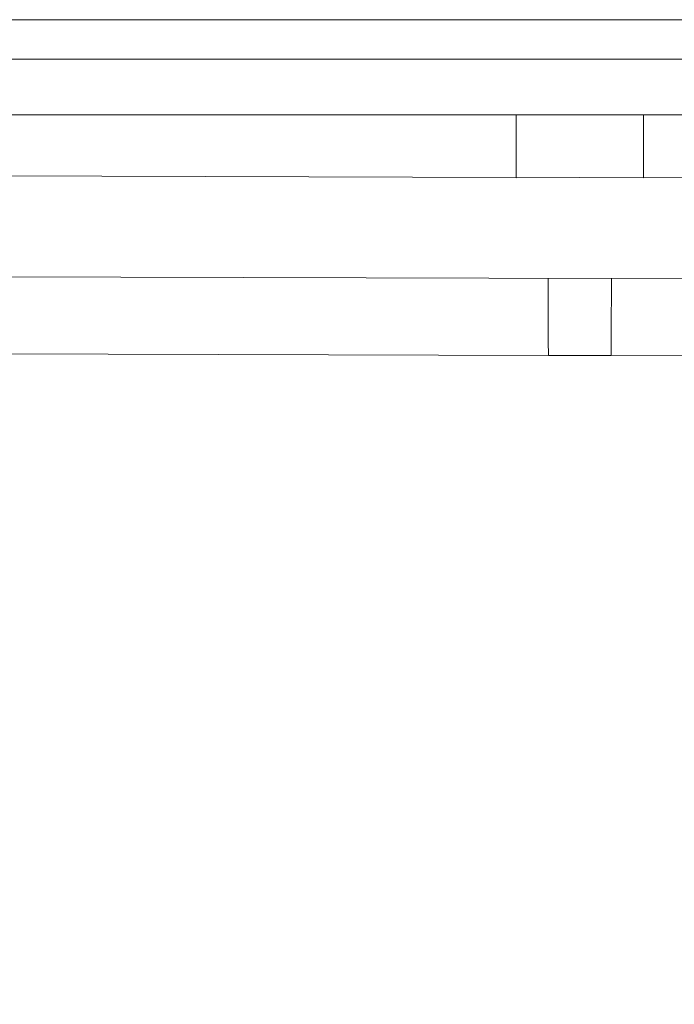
# Model space of a CAD drawing. Header units: millimetres. Extents: x -30280 to 309309, y -17460 to 4378.
# Tile 232 of 256: x 120062 to 120198, y -11168 to -10964. Entities that reach past the tile are written whole.
import ezdxf

# ---------------------------------------------------------------- set-up
doc = ezdxf.new("R2010")
doc.units = ezdxf.units.MM
doc.header["$MEASUREMENT"] = 0
doc.linetypes.add('Wipeout_Contour', pattern=[1000, 0, -1000])
doc.layers.add('P1_PLANTA PRIMERA_3_Nuevo_08_E_Envans secs', color=7, linetype='Continuous')
doc.layers.add('P1_PLANTA PRIMERA_3_Nuevo_09_EI_Mobiliari general', color=7, linetype='Continuous')
doc.layers.add('P1_PLANTA PRIMERA_3_Nuevo_09_EI_Mobiliari general_Pluma_Nº__1', color=7, linetype='Continuous', lineweight=5)

msp = doc.modelspace()

# ---------------------------------------------------------------- wipeouts: each hides what was drawn before it
at = {"color": 254, "linetype": 'Wipeout_Contour', "lineweight": 0, "ltscale": 744380.35708}
msp.add_wipeout([(125602.39, -8989.05), (119928.08, -8989.05), (119928.08, -9336.05), (125456.84, -9336.05), (125456.84, -11434.05), (125602.39, -11434.05)], dxfattribs=at).dxf.layer = 'P1_PLANTA PRIMERA_3_Nuevo_08_E_Envans secs'

# ---------------------------------------------------------------- next in the draw order: wipeouts: each hides what was drawn before it
at = {"color": 254, "linetype": 'Wipeout_Contour', "lineweight": 0, "ltscale": 13224043.01546531}
msp.add_wipeout([(124316.84, -9376.05), (119928.08, -9376.05), (119928.08, -11281.74), (119970.61, -11044.19), (119971.25, -11041.85), (119975.18, -11019.56), (119953.58, -11019.56), (119953.58, -10963.99), (119967.22, -10537.88), (120389.95, -10537.88), (120403.51, -10963.99), (120403.58, -11019.56), (120381.99, -11019.56), (120385.92, -11041.85), (120386.55, -11044.19), (120428.58, -11278.93), (120470.61, -11044.19), (120471.25, -11041.85), (120475.18, -11019.56), (120453.58, -11019.56), (120453.58, -10963.99), (120467.22, -10537.88), (120889.95, -10537.88), (120903.51, -10963.99), (120903.58, -11019.56), (120881.99, -11019.56), (120885.92, -11041.85), (120886.55, -11044.19), (120928.58, -11278.93), (120970.61, -11044.19), (120971.25, -11041.85), (120975.18, -11019.56), (120953.58, -11019.56), (120953.58, -10963.99), (120967.22, -10537.88), (121389.95, -10537.88), (121403.51, -10963.99), (121403.58, -11019.56), (121381.99, -11019.56), (121385.92, -11041.85), (121386.55, -11044.19), (121428.58, -11278.93), (121470.61, -11044.19), (121471.25, -11041.85), (121475.18, -11019.56), (121453.58, -11019.56), (121453.58, -10963.99), (121467.22, -10537.88), (121889.95, -10537.88), (121903.51, -10963.99), (121903.58, -11019.56), (121881.99, -11019.56), (121885.92, -11041.85), (121886.55, -11044.19), (121928.58, -11278.93), (121970.61, -11044.19), (121971.25, -11041.85), (121975.18, -11019.56), (121953.58, -11019.56), (121953.58, -10963.99), (121967.22, -10537.88), (122389.95, -10537.88), (122403.51, -10963.99), (122403.58, -11019.56), (122381.99, -11019.56), (122385.92, -11041.85), (122386.55, -11044.19), (122428.58, -11278.93), (122470.61, -11044.19), (122471.25, -11041.85), (122475.18, -11019.56), (122453.58, -11019.56), (122453.58, -10963.99), (122467.22, -10537.88), (122889.95, -10537.88), (122903.51, -10963.99), (122903.58, -11019.56), (122881.99, -11019.56), (122885.92, -11041.85), (122886.55, -11044.19), (122928.58, -11278.93), (122970.61, -11044.19), (122971.25, -11041.85), (122975.18, -11019.56), (122953.58, -11019.56), (122953.58, -10963.99), (122967.22, -10537.88), (123389.95, -10537.88), (123403.51, -10963.99), (123403.58, -11019.56), (123381.99, -11019.56), (123385.92, -11041.85), (123386.55, -11044.19), (123428.58, -11278.93), (123470.61, -11044.19), (123471.25, -11041.85), (123475.18, -11019.56), (123453.58, -11019.56), (123453.58, -10963.99), (123467.22, -10537.88), (123889.95, -10537.88), (123903.51, -10963.99), (123903.58, -11019.56), (123881.99, -11019.56), (123885.92, -11041.85), (123886.55, -11044.19), (123947.76, -11386.05), (124316.84, -11386.05)], dxfattribs=at).dxf.layer = 'P1_PLANTA PRIMERA_3_Nuevo_08_E_Envans secs'

# ---------------------------------------------------------------- next in the draw order: wipeouts: each hides what was drawn before it
at = {"color": 254, "linetype": 'Wipeout_Contour', "lineweight": 0, "ltscale": 2775833.214399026}
msp.add_wipeout([(119928.08, -11386.05), (120409.4, -11386.05), (120419.96, -11327.08), (120370.14, -11044.51), (120368.82, -11041.56), (120367.16, -11039.23), (120365.04, -11037.15), (120362.59, -11035.46), (120359.88, -11034.22), (120356.99, -11033.47), (120354.01, -11033.22), (120185.09, -11033.66), (120178.58, -11033.68), (120172.07, -11033.69), (120003.16, -11033.19), (120000.18, -11033.47), (119997.29, -11034.22), (119994.58, -11035.46), (119992.12, -11037.15), (119990.01, -11039.23), (119988.35, -11041.56), (119987.14, -11044.1), (119928.08, -11378.82)], dxfattribs=at).dxf.layer = 'P1_PLANTA PRIMERA_3_Nuevo_08_E_Envans secs'
at = {"color": 254, "linetype": 'Wipeout_Contour', "lineweight": 0, "ltscale": 482711.185019}
msp.add_wipeout([(119953.58, -10966.11), (120403.58, -10966.11), (120403.58, -10964.53), (119953.58, -10964.53)], dxfattribs=at).dxf.layer = 'P1_PLANTA PRIMERA_3_Nuevo_09_EI_Mobiliari general'
at = {"color": 254, "linetype": 'Wipeout_Contour', "lineweight": 0, "ltscale": 482715.789809}
msp.add_wipeout([(119953.58, -10972.21), (119953.58, -10983.75), (120403.58, -10983.75), (120403.58, -10972.21)], dxfattribs=at).dxf.layer = 'P1_PLANTA PRIMERA_3_Nuevo_09_EI_Mobiliari general'
at = {"color": 254, "linetype": 'Wipeout_Contour', "lineweight": 0, "ltscale": 3379079.049494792}
msp.add_wipeout([(119993.05, -11010.36), (119991.47, -11019.3), (119997.48, -11017.69), (120003.14, -11017.22), (120178.58, -11017.68), (120354.03, -11017.19), (120359.69, -11017.69), (120365.24, -11019.15), (120364.12, -11010.36), (120363.35, -11007.49), (120362.09, -11004.8), (120360.39, -11002.37), (120358.28, -11000.28), (120355.85, -10998.58), (120353.16, -10997.33), (120350.29, -10996.56), (120347.33, -10996.31), (120191.77, -10996.73), (120178.58, -10996.76), (120165.39, -10996.8), (120009.84, -10996.29), (120006.88, -10996.56), (120004.01, -10997.33), (120001.32, -10998.58), (119998.88, -11000.28), (119996.78, -11002.37), (119995.07, -11004.8), (119993.82, -11007.49)], dxfattribs=at).dxf.layer = 'P1_PLANTA PRIMERA_3_Nuevo_09_EI_Mobiliari general'
at = {"color": 254, "linetype": 'Wipeout_Contour', "lineweight": 0, "ltscale": 482747.844023}
msp.add_wipeout([(120178.58, -11029.68), (120178.58, -11030.82), (120185.11, -11030.84), (120185.11, -11029.69)], dxfattribs=at).dxf.layer = 'P1_PLANTA PRIMERA_3_Nuevo_09_EI_Mobiliari general'

# ---------------------------------------------------------------- next in the draw order: linework, layer by layer
at = {"layer": 'P1_PLANTA PRIMERA_3_Nuevo_09_EI_Mobiliari general_Pluma_Nº__1', "color": 7, "linetype": 'Continuous', "lineweight": 5}
msp.add_line((119953.58, -10963.99), (120403.58, -10963.99), dxfattribs=at)

# ---------------------------------------------------------------- next in the draw order: wipeouts: each hides what was drawn before it
at = {"color": 254, "linetype": 'Wipeout_Contour', "lineweight": 0, "ltscale": 482711.943484}
msp.add_wipeout([(119953.58, -10968.7), (120403.58, -10968.7), (120403.58, -10966.11), (119953.58, -10966.11)], dxfattribs=at).dxf.layer = 'P1_PLANTA PRIMERA_3_Nuevo_09_EI_Mobiliari general'
at = {"color": 254, "linetype": 'Wipeout_Contour', "lineweight": 0, "ltscale": 483054.129085}
msp.add_wipeout([(120347.36, -10983.75), (120178.58, -10983.75), (120178.58, -10984.76), (120347.36, -10984.29)], dxfattribs=at).dxf.layer = 'P1_PLANTA PRIMERA_3_Nuevo_09_EI_Mobiliari general'
at = {"color": 254, "linetype": 'Wipeout_Contour', "lineweight": 0, "ltscale": 361698.772857}
msp.add_wipeout([(120003.14, -11017.68), (120178.58, -11018.16), (120003.14, -11017.32)], dxfattribs=at).dxf.layer = 'P1_PLANTA PRIMERA_3_Nuevo_09_EI_Mobiliari general'
at = {"color": 254, "linetype": 'Wipeout_Contour', "lineweight": 0, "ltscale": 482381.985771}
msp.add_wipeout([(120003.13, -11020.05), (120003.13, -11021.19), (120178.58, -11021.68), (120178.58, -11020.53)], dxfattribs=at).dxf.layer = 'P1_PLANTA PRIMERA_3_Nuevo_09_EI_Mobiliari general'
at = {"color": 254, "linetype": 'Wipeout_Contour', "lineweight": 0, "ltscale": 362058.507061}
msp.add_wipeout([(120178.58, -11031.81), (120185.1, -11031.82), (120178.58, -11030.82)], dxfattribs=at).dxf.layer = 'P1_PLANTA PRIMERA_3_Nuevo_09_EI_Mobiliari general'

# ---------------------------------------------------------------- next in the draw order: linework, layer by layer
at = {"layer": 'P1_PLANTA PRIMERA_3_Nuevo_09_EI_Mobiliari general_Pluma_Nº__1', "color": 7, "linetype": 'Continuous', "lineweight": 5}
for p, q in [((120172.03, -11017.7), (120172.03, -11017.78)), ((120172.03, -11017.78), (120172.03, -11018.14)), ((120172.03, -11018.14), (120172.03, -11018.73)), ((120172.03, -11018.73), (120172.03, -11019.53))]:
    msp.add_line(p, q, dxfattribs=at)

# ---------------------------------------------------------------- next in the draw order: wipeouts: each hides what was drawn before it
at = {"color": 254, "linetype": 'Wipeout_Contour', "lineweight": 0, "ltscale": 482713.05263}
msp.add_wipeout([(119953.58, -10972.21), (120403.58, -10972.21), (120403.58, -10968.7), (119953.58, -10968.7)], dxfattribs=at).dxf.layer = 'P1_PLANTA PRIMERA_3_Nuevo_09_EI_Mobiliari general'
at = {"color": 254, "linetype": 'Wipeout_Contour', "lineweight": 0, "ltscale": 483054.548072}
msp.add_wipeout([(120178.58, -10984.76), (120178.58, -10986.03), (120347.36, -10985.56), (120347.36, -10984.29)], dxfattribs=at).dxf.layer = 'P1_PLANTA PRIMERA_3_Nuevo_09_EI_Mobiliari general'
at = {"color": 254, "linetype": 'Wipeout_Contour', "lineweight": 0, "ltscale": 362396.615228}
msp.add_wipeout([(120354.03, -11017.32), (120178.58, -11017.8), (120354.03, -11017.68)], dxfattribs=at).dxf.layer = 'P1_PLANTA PRIMERA_3_Nuevo_09_EI_Mobiliari general'
at = {"color": 254, "linetype": 'Wipeout_Contour', "lineweight": 0, "ltscale": 482382.419656}
msp.add_wipeout([(120003.13, -11021.19), (120003.13, -11022.46), (120178.58, -11022.94), (120178.58, -11021.68)], dxfattribs=at).dxf.layer = 'P1_PLANTA PRIMERA_3_Nuevo_09_EI_Mobiliari general'
at = {"color": 254, "linetype": 'Wipeout_Contour', "lineweight": 0, "ltscale": 362058.918268}
msp.add_wipeout([(120178.58, -11033.19), (120185.1, -11033.21), (120178.58, -11032.61)], dxfattribs=at).dxf.layer = 'P1_PLANTA PRIMERA_3_Nuevo_09_EI_Mobiliari general'

# ---------------------------------------------------------------- next in the draw order: linework, layer by layer
at = {"layer": 'P1_PLANTA PRIMERA_3_Nuevo_09_EI_Mobiliari general_Pluma_Nº__1', "color": 7, "linetype": 'Continuous', "lineweight": 5}
for p, q in [((119953.58, -10972.21), (120403.58, -10972.21)), ((120172.03, -11019.53), (120172.03, -11020.52)), ((120185.1, -11032.59), (120185.1, -11033.18)), ((120185.1, -11033.18), (120185.1, -11033.54)), ((120354.07, -11033.19), (120185.1, -11033.66)), ((120185.1, -11033.54), (120185.1, -11033.66))]:
    msp.add_line(p, q, dxfattribs=at)

# ---------------------------------------------------------------- next in the draw order: wipeouts: each hides what was drawn before it
at = {"color": 254, "linetype": 'Wipeout_Contour', "lineweight": 0, "ltscale": 483054.906321}
msp.add_wipeout([(120178.58, -10987.37), (120347.3, -10986.9), (120347.3, -10985.58), (120178.58, -10986.03)], dxfattribs=at).dxf.layer = 'P1_PLANTA PRIMERA_3_Nuevo_09_EI_Mobiliari general'
at = {"color": 254, "linetype": 'Wipeout_Contour', "lineweight": 0, "ltscale": 362396.906087}
msp.add_wipeout([(120354.03, -11018.27), (120178.58, -11018.75), (120354.03, -11019.07)], dxfattribs=at).dxf.layer = 'P1_PLANTA PRIMERA_3_Nuevo_09_EI_Mobiliari general'
at = {"color": 254, "linetype": 'Wipeout_Contour', "lineweight": 0, "ltscale": 482382.890235}
msp.add_wipeout([(120003.13, -11022.46), (120003.13, -11023.81), (120178.58, -11024.29), (120178.58, -11022.94)], dxfattribs=at).dxf.layer = 'P1_PLANTA PRIMERA_3_Nuevo_09_EI_Mobiliari general'

# ---------------------------------------------------------------- next in the draw order: linework, layer by layer
at = {"layer": 'P1_PLANTA PRIMERA_3_Nuevo_09_EI_Mobiliari general_Pluma_Nº__1', "color": 7, "linetype": 'Continuous', "lineweight": 5}
for p, q in [((120191.81, -10983.75), (120191.81, -10984.73)), ((120003.14, -11017.19), (120185.14, -11017.7)), ((120354.03, -11017.19), (120172.03, -11017.7)), ((120185.14, -11017.7), (120185.14, -11017.78)), ((120185.14, -11017.78), (120185.14, -11018.14)), ((120185.14, -11018.14), (120185.14, -11018.73)), ((120172.03, -11020.52), (120172.03, -11021.66))]:
    msp.add_line(p, q, dxfattribs=at)

# ---------------------------------------------------------------- next in the draw order: wipeouts: each hides what was drawn before it
at = {"color": 254, "linetype": 'Wipeout_Contour', "lineweight": 0, "ltscale": 361869.888396}
msp.add_wipeout([(120009.81, -10983.75), (120178.58, -10984.76), (120178.58, -10983.75)], dxfattribs=at).dxf.layer = 'P1_PLANTA PRIMERA_3_Nuevo_09_EI_Mobiliari general'
at = {"color": 254, "linetype": 'Wipeout_Contour', "lineweight": 0, "ltscale": 724609.15616}
msp.add_wipeout([(120347.36, -10986.9), (120178.58, -10987.37), (120191.8, -10987.41), (120191.8, -10988.73), (120347.31, -10988.29), (120347.3, -10986.92)], dxfattribs=at).dxf.layer = 'P1_PLANTA PRIMERA_3_Nuevo_09_EI_Mobiliari general'
at = {"color": 254, "linetype": 'Wipeout_Contour', "lineweight": 0, "ltscale": 483080.851746}
msp.add_wipeout([(120354.03, -11020.05), (120178.58, -11020.53), (120178.58, -11021.68), (120354.03, -11021.19)], dxfattribs=at).dxf.layer = 'P1_PLANTA PRIMERA_3_Nuevo_09_EI_Mobiliari general'
at = {"color": 254, "linetype": 'Wipeout_Contour', "lineweight": 0, "ltscale": 723561.999057}
msp.add_wipeout([(120003.13, -11023.83), (120003.18, -11025.19), (120172.05, -11025.66), (120172.04, -11024.31), (120178.58, -11024.29), (120003.13, -11023.81)], dxfattribs=at).dxf.layer = 'P1_PLANTA PRIMERA_3_Nuevo_09_EI_Mobiliari general'

# ---------------------------------------------------------------- next in the draw order: linework, layer by layer
at = {"layer": 'P1_PLANTA PRIMERA_3_Nuevo_09_EI_Mobiliari general_Pluma_Nº__1', "color": 7, "linetype": 'Continuous', "lineweight": 5}
msp.add_line((120185.14, -11018.73), (120185.14, -11019.53), dxfattribs=at)

# ---------------------------------------------------------------- next in the draw order: wipeouts: each hides what was drawn before it
at = {"color": 254, "linetype": 'Wipeout_Contour', "lineweight": 0, "ltscale": 482382.245838}
msp.add_wipeout([(120009.81, -10984.29), (120009.81, -10985.56), (120178.58, -10986.03), (120178.58, -10984.76)], dxfattribs=at).dxf.layer = 'P1_PLANTA PRIMERA_3_Nuevo_09_EI_Mobiliari general'
at = {"color": 254, "linetype": 'Wipeout_Contour', "lineweight": 0, "ltscale": 603876.983856}
msp.add_wipeout([(120347.31, -10988.29), (120165.37, -10988.8), (120165.37, -10990.19), (120347.31, -10989.68), (120347.31, -10988.31)], dxfattribs=at).dxf.layer = 'P1_PLANTA PRIMERA_3_Nuevo_09_EI_Mobiliari general'
at = {"color": 254, "linetype": 'Wipeout_Contour', "lineweight": 0, "ltscale": 483081.296839}
msp.add_wipeout([(120354.03, -11021.19), (120178.58, -11021.68), (120178.58, -11022.94), (120354.04, -11022.46)], dxfattribs=at).dxf.layer = 'P1_PLANTA PRIMERA_3_Nuevo_09_EI_Mobiliari general'
at = {"color": 254, "linetype": 'Wipeout_Contour', "lineweight": 0, "ltscale": 603080.030177}
msp.add_wipeout([(120003.18, -11025.19), (120003.18, -11026.58), (120178.58, -11027.07), (120185.12, -11027.05), (120185.12, -11025.69)], dxfattribs=at).dxf.layer = 'P1_PLANTA PRIMERA_3_Nuevo_09_EI_Mobiliari general'

# ---------------------------------------------------------------- next in the draw order: linework, layer by layer
at = {"layer": 'P1_PLANTA PRIMERA_3_Nuevo_09_EI_Mobiliari general_Pluma_Nº__1', "color": 7, "linetype": 'Continuous', "lineweight": 5}
for p, q in [((119953.58, -10983.75), (120403.58, -10983.75)), ((120185.14, -11019.53), (120185.13, -11020.52))]:
    msp.add_line(p, q, dxfattribs=at)

# ---------------------------------------------------------------- next in the draw order: wipeouts: each hides what was drawn before it
at = {"color": 254, "linetype": 'Wipeout_Contour', "lineweight": 0, "ltscale": 602894.79112}
msp.add_wipeout([(120009.81, -10985.58), (120009.86, -10986.9), (120178.58, -10987.37), (120178.58, -10986.03), (120009.81, -10985.56)], dxfattribs=at).dxf.layer = 'P1_PLANTA PRIMERA_3_Nuevo_09_EI_Mobiliari general'
at = {"color": 254, "linetype": 'Wipeout_Contour', "lineweight": 0, "ltscale": 482694.159057}
msp.add_wipeout([(120178.58, -10990.15), (120165.37, -10990.19), (120165.38, -10991.54), (120178.58, -10991.5)], dxfattribs=at).dxf.layer = 'P1_PLANTA PRIMERA_3_Nuevo_09_EI_Mobiliari general'
at = {"color": 254, "linetype": 'Wipeout_Contour', "lineweight": 0, "ltscale": 483082.730449}
msp.add_wipeout([(120191.79, -10990.12), (120191.79, -10991.46), (120347.31, -10991.03), (120347.31, -10989.7)], dxfattribs=at).dxf.layer = 'P1_PLANTA PRIMERA_3_Nuevo_09_EI_Mobiliari general'
at = {"color": 254, "linetype": 'Wipeout_Contour', "lineweight": 0, "ltscale": 483081.780113}
msp.add_wipeout([(120178.58, -11022.94), (120178.58, -11024.29), (120354.04, -11023.81), (120354.04, -11022.46)], dxfattribs=at).dxf.layer = 'P1_PLANTA PRIMERA_3_Nuevo_09_EI_Mobiliari general'
at = {"color": 254, "linetype": 'Wipeout_Contour', "lineweight": 0, "ltscale": 603054.469097}
msp.add_wipeout([(120003.18, -11026.58), (120003.18, -11027.93), (120172.05, -11028.4), (120172.05, -11027.08), (120178.58, -11027.07)], dxfattribs=at).dxf.layer = 'P1_PLANTA PRIMERA_3_Nuevo_09_EI_Mobiliari general'

# ---------------------------------------------------------------- next in the draw order: linework, layer by layer
at = {"layer": 'P1_PLANTA PRIMERA_3_Nuevo_09_EI_Mobiliari general_Pluma_Nº__1', "color": 7, "linetype": 'Continuous', "lineweight": 5}
for p, q in [((120165.36, -10983.75), (120165.36, -10984.73)), ((120185.13, -11020.52), (120185.13, -11021.66))]:
    msp.add_line(p, q, dxfattribs=at)

# ---------------------------------------------------------------- next in the draw order: wipeouts: each hides what was drawn before it
at = {"color": 254, "linetype": 'Wipeout_Contour', "lineweight": 0, "ltscale": 603089.135837}
msp.add_wipeout([(120009.8, -10986.9), (120009.86, -10988.29), (120178.58, -10988.76), (120191.8, -10988.73), (120191.8, -10987.41)], dxfattribs=at).dxf.layer = 'P1_PLANTA PRIMERA_3_Nuevo_09_EI_Mobiliari general'
at = {"color": 254, "linetype": 'Wipeout_Contour', "lineweight": 0, "ltscale": 482694.641944}
msp.add_wipeout([(120165.38, -10991.54), (120165.38, -10992.8), (120178.58, -10992.76), (120178.58, -10991.5)], dxfattribs=at).dxf.layer = 'P1_PLANTA PRIMERA_3_Nuevo_09_EI_Mobiliari general'
at = {"color": 254, "linetype": 'Wipeout_Contour', "lineweight": 0, "ltscale": 483083.204748}
msp.add_wipeout([(120191.79, -10992.73), (120347.32, -10992.29), (120347.31, -10991.03), (120191.79, -10991.46)], dxfattribs=at).dxf.layer = 'P1_PLANTA PRIMERA_3_Nuevo_09_EI_Mobiliari general'
at = {"color": 254, "linetype": 'Wipeout_Contour', "lineweight": 0, "ltscale": 724610.246643}
msp.add_wipeout([(120354.04, -11023.81), (120172.04, -11024.31), (120172.05, -11025.66), (120178.58, -11025.68), (120353.98, -11025.19), (120353.98, -11023.83)], dxfattribs=at).dxf.layer = 'P1_PLANTA PRIMERA_3_Nuevo_09_EI_Mobiliari general'
at = {"color": 254, "linetype": 'Wipeout_Contour', "lineweight": 0, "ltscale": 482371.971191}
msp.add_wipeout([(120003.18, -11027.93), (120003.17, -11029.19), (120172.06, -11029.66), (120172.05, -11028.43)], dxfattribs=at).dxf.layer = 'P1_PLANTA PRIMERA_3_Nuevo_09_EI_Mobiliari general'

# ---------------------------------------------------------------- next in the draw order: linework, layer by layer
at = {"layer": 'P1_PLANTA PRIMERA_3_Nuevo_09_EI_Mobiliari general_Pluma_Nº__1', "color": 7, "linetype": 'Continuous', "lineweight": 5}
for p, q in [((120165.36, -10984.73), (120165.36, -10985.99)), ((120191.81, -10984.73), (120191.8, -10985.99)), ((120191.8, -10986.06), (120191.8, -10987.34)), ((120191.8, -10987.34), (120191.8, -10987.41)), ((120191.8, -10987.41), (120191.8, -10988.73)), ((120191.8, -10988.73), (120191.8, -10988.8)), ((120172.03, -11021.66), (120172.04, -11022.92)), ((120172.04, -11022.92), (120172.04, -11024.27)), ((120185.13, -11021.66), (120185.13, -11022.92))]:
    msp.add_line(p, q, dxfattribs=at)

# ---------------------------------------------------------------- next in the draw order: wipeouts: each hides what was drawn before it
at = {"color": 254, "linetype": 'Wipeout_Contour', "lineweight": 0, "ltscale": 603037.082389}
msp.add_wipeout([(120009.86, -10988.29), (120009.86, -10989.68), (120165.37, -10990.12), (120165.37, -10988.8), (120178.58, -10988.76)], dxfattribs=at).dxf.layer = 'P1_PLANTA PRIMERA_3_Nuevo_09_EI_Mobiliari general'
at = {"color": 254, "linetype": 'Wipeout_Contour', "lineweight": 0, "ltscale": 483083.64352}
msp.add_wipeout([(120191.79, -10992.73), (120191.78, -10993.87), (120347.32, -10993.43), (120347.32, -10992.31)], dxfattribs=at).dxf.layer = 'P1_PLANTA PRIMERA_3_Nuevo_09_EI_Mobiliari general'
at = {"color": 254, "linetype": 'Wipeout_Contour', "lineweight": 0, "ltscale": 482695.087034}
msp.add_wipeout([(120178.58, -10992.76), (120165.38, -10992.8), (120165.38, -10993.94), (120178.58, -10993.91)], dxfattribs=at).dxf.layer = 'P1_PLANTA PRIMERA_3_Nuevo_09_EI_Mobiliari general'
at = {"color": 254, "linetype": 'Wipeout_Contour', "lineweight": 0, "ltscale": 603779.391371}
msp.add_wipeout([(120353.98, -11025.19), (120178.58, -11025.68), (120185.12, -11025.69), (120185.12, -11027.05), (120353.99, -11026.58)], dxfattribs=at).dxf.layer = 'P1_PLANTA PRIMERA_3_Nuevo_09_EI_Mobiliari general'
at = {"color": 254, "linetype": 'Wipeout_Contour', "lineweight": 0, "ltscale": 482372.411458}
msp.add_wipeout([(120003.17, -11029.19), (120003.17, -11030.34), (120172.06, -11030.8), (120172.06, -11029.69)], dxfattribs=at).dxf.layer = 'P1_PLANTA PRIMERA_3_Nuevo_09_EI_Mobiliari general'

# ---------------------------------------------------------------- next in the draw order: linework, layer by layer
at = {"layer": 'P1_PLANTA PRIMERA_3_Nuevo_09_EI_Mobiliari general_Pluma_Nº__1', "color": 7, "linetype": 'Continuous', "lineweight": 5}
for p, q in [((120165.36, -10986.06), (120165.37, -10987.34)), ((120165.37, -10987.34), (120165.37, -10987.41)), ((120185.13, -11022.92), (120185.12, -11024.27))]:
    msp.add_line(p, q, dxfattribs=at)

# ---------------------------------------------------------------- next in the draw order: wipeouts: each hides what was drawn before it
at = {"color": 254, "linetype": 'Wipeout_Contour', "lineweight": 0, "ltscale": 482358.01747}
msp.add_wipeout([(120009.85, -10991.03), (120165.38, -10991.46), (120165.37, -10990.19), (120009.86, -10989.68)], dxfattribs=at).dxf.layer = 'P1_PLANTA PRIMERA_3_Nuevo_09_EI_Mobiliari general'
at = {"color": 254, "linetype": 'Wipeout_Contour', "lineweight": 0, "ltscale": 482746.771705}
msp.add_wipeout([(120178.58, -10990.15), (120178.58, -10991.5), (120191.79, -10991.54), (120191.79, -10990.19)], dxfattribs=at).dxf.layer = 'P1_PLANTA PRIMERA_3_Nuevo_09_EI_Mobiliari general'
at = {"color": 254, "linetype": 'Wipeout_Contour', "lineweight": 0, "ltscale": 362027.850307}
msp.add_wipeout([(120178.58, -10994.89), (120165.39, -10994.93), (120178.58, -10995.69)], dxfattribs=at).dxf.layer = 'P1_PLANTA PRIMERA_3_Nuevo_09_EI_Mobiliari general'
at = {"color": 254, "linetype": 'Wipeout_Contour', "lineweight": 0, "ltscale": 603927.684098}
msp.add_wipeout([(120353.99, -11026.58), (120172.05, -11027.08), (120172.05, -11028.43), (120353.99, -11027.93), (120353.99, -11026.61)], dxfattribs=at).dxf.layer = 'P1_PLANTA PRIMERA_3_Nuevo_09_EI_Mobiliari general'
at = {"color": 254, "linetype": 'Wipeout_Contour', "lineweight": 0, "ltscale": 361696.043343}
msp.add_wipeout([(120003.17, -11031.32), (120172.06, -11031.79), (120003.17, -11030.34)], dxfattribs=at).dxf.layer = 'P1_PLANTA PRIMERA_3_Nuevo_09_EI_Mobiliari general'

# ---------------------------------------------------------------- next in the draw order: linework, layer by layer
at = {"layer": 'P1_PLANTA PRIMERA_3_Nuevo_09_EI_Mobiliari general_Pluma_Nº__1', "color": 7, "linetype": 'Continuous', "lineweight": 5}
for p, q in [((120165.37, -10987.41), (120165.37, -10988.73)), ((120165.37, -10988.73), (120165.37, -10988.8)), ((120191.8, -10988.8), (120191.79, -10990.12)), ((120191.79, -10990.12), (120191.79, -10990.19)), ((120172.04, -11024.27), (120172.05, -11025.66)), ((120185.12, -11024.27), (120185.12, -11025.66))]:
    msp.add_line(p, q, dxfattribs=at)

# ---------------------------------------------------------------- next in the draw order: wipeouts: each hides what was drawn before it
at = {"color": 254, "linetype": 'Wipeout_Contour', "lineweight": 0, "ltscale": 482358.4827}
msp.add_wipeout([(120009.85, -10992.29), (120165.38, -10992.73), (120165.38, -10991.46), (120009.85, -10991.03)], dxfattribs=at).dxf.layer = 'P1_PLANTA PRIMERA_3_Nuevo_09_EI_Mobiliari general'
at = {"color": 254, "linetype": 'Wipeout_Contour', "lineweight": 0, "ltscale": 482747.239979}
msp.add_wipeout([(120178.58, -10991.5), (120178.58, -10992.76), (120191.79, -10992.8), (120191.79, -10991.54)], dxfattribs=at).dxf.layer = 'P1_PLANTA PRIMERA_3_Nuevo_09_EI_Mobiliari general'
at = {"color": 254, "linetype": 'Wipeout_Contour', "lineweight": 0, "ltscale": 362028.199018}
msp.add_wipeout([(120178.58, -10996.28), (120165.39, -10996.32), (120178.58, -10996.64)], dxfattribs=at).dxf.layer = 'P1_PLANTA PRIMERA_3_Nuevo_09_EI_Mobiliari general'
at = {"color": 254, "linetype": 'Wipeout_Contour', "lineweight": 0, "ltscale": 724445.104206}
msp.add_wipeout([(120178.58, -11028.41), (120172.05, -11028.43), (120172.06, -11029.69), (120353.99, -11029.19), (120353.99, -11027.95), (120185.11, -11028.4)], dxfattribs=at).dxf.layer = 'P1_PLANTA PRIMERA_3_Nuevo_09_EI_Mobiliari general'
at = {"color": 254, "linetype": 'Wipeout_Contour', "lineweight": 0, "ltscale": 361696.444048}
msp.add_wipeout([(120003.16, -11032.71), (120172.07, -11033.18), (120003.16, -11032.12)], dxfattribs=at).dxf.layer = 'P1_PLANTA PRIMERA_3_Nuevo_09_EI_Mobiliari general'

# ---------------------------------------------------------------- next in the draw order: linework, layer by layer
at = {"layer": 'P1_PLANTA PRIMERA_3_Nuevo_09_EI_Mobiliari general_Pluma_Nº__1', "color": 7, "linetype": 'Continuous', "lineweight": 5}
for p, q in [((120165.37, -10988.8), (120165.37, -10990.12)), ((120165.37, -10990.12), (120165.37, -10990.19)), ((120191.79, -10990.19), (120191.79, -10991.46)), ((120191.79, -10991.46), (120191.79, -10991.54)), ((120172.05, -11025.66), (120172.05, -11027.05)), ((120172.05, -11027.05), (120172.05, -11028.4)), ((120185.12, -11025.66), (120185.12, -11027.05))]:
    msp.add_line(p, q, dxfattribs=at)

# ---------------------------------------------------------------- next in the draw order: wipeouts: each hides what was drawn before it
at = {"color": 254, "linetype": 'Wipeout_Contour', "lineweight": 0, "ltscale": 482358.93255}
msp.add_wipeout([(120009.85, -10993.43), (120165.38, -10993.87), (120165.38, -10992.8), (120009.85, -10992.29)], dxfattribs=at).dxf.layer = 'P1_PLANTA PRIMERA_3_Nuevo_09_EI_Mobiliari general'
at = {"color": 254, "linetype": 'Wipeout_Contour', "lineweight": 0, "ltscale": 482747.671589}
msp.add_wipeout([(120178.58, -10993.91), (120191.78, -10993.94), (120191.79, -10992.8), (120178.58, -10992.76)], dxfattribs=at).dxf.layer = 'P1_PLANTA PRIMERA_3_Nuevo_09_EI_Mobiliari general'
at = {"color": 254, "linetype": 'Wipeout_Contour', "lineweight": 0, "ltscale": 483097.107584}
msp.add_wipeout([(120185.11, -11029.66), (120185.11, -11030.8), (120354, -11030.34), (120353.99, -11029.22)], dxfattribs=at).dxf.layer = 'P1_PLANTA PRIMERA_3_Nuevo_09_EI_Mobiliari general'
at = {"color": 254, "linetype": 'Wipeout_Contour', "lineweight": 0, "ltscale": 482721.853866}
msp.add_wipeout([(120178.58, -11029.68), (120172.06, -11029.69), (120172.06, -11030.84), (120178.58, -11030.82)], dxfattribs=at).dxf.layer = 'P1_PLANTA PRIMERA_3_Nuevo_09_EI_Mobiliari general'

# ---------------------------------------------------------------- next in the draw order: linework, layer by layer
at = {"layer": 'P1_PLANTA PRIMERA_3_Nuevo_09_EI_Mobiliari general_Pluma_Nº__1', "color": 7, "linetype": 'Continuous', "lineweight": 5}
for p, q in [((120165.37, -10990.19), (120165.38, -10991.46)), ((120165.38, -10991.46), (120165.38, -10991.54)), ((120191.79, -10991.54), (120191.79, -10992.73)), ((120191.79, -10992.73), (120191.79, -10992.8)), ((120185.12, -11027.05), (120185.11, -11028.4)), ((120172.05, -11028.4), (120172.06, -11029.66)), ((120185.11, -11028.4), (120185.11, -11029.66)), ((120185.11, -11030.8), (120185.1, -11031.79)), ((120185.11, -11029.66), (120185.11, -11030.8)), ((120185.1, -11031.79), (120185.1, -11032.59))]:
    msp.add_line(p, q, dxfattribs=at)

# ---------------------------------------------------------------- next in the draw order: wipeouts: each hides what was drawn before it
at = {"color": 254, "linetype": 'Wipeout_Contour', "lineweight": 0, "ltscale": 361692.577829}
msp.add_wipeout([(120009.84, -10994.42), (120165.39, -10994.85), (120009.85, -10993.43)], dxfattribs=at).dxf.layer = 'P1_PLANTA PRIMERA_3_Nuevo_09_EI_Mobiliari general'
at = {"color": 254, "linetype": 'Wipeout_Contour', "lineweight": 0, "ltscale": 362055.050412}
msp.add_wipeout([(120178.58, -10994.89), (120191.78, -10994.93), (120178.58, -10993.91)], dxfattribs=at).dxf.layer = 'P1_PLANTA PRIMERA_3_Nuevo_09_EI_Mobiliari general'
at = {"color": 254, "linetype": 'Wipeout_Contour', "lineweight": 0, "ltscale": 362044.345166}
msp.add_wipeout([(120178.58, -11030.82), (120172.06, -11030.84), (120178.58, -11031.81)], dxfattribs=at).dxf.layer = 'P1_PLANTA PRIMERA_3_Nuevo_09_EI_Mobiliari general'

# ---------------------------------------------------------------- next in the draw order: linework, layer by layer
at = {"layer": 'P1_PLANTA PRIMERA_3_Nuevo_09_EI_Mobiliari general_Pluma_Nº__1', "color": 7, "linetype": 'Continuous', "lineweight": 5}
for p, q in [((120165.38, -10991.54), (120165.38, -10992.73)), ((120165.38, -10992.73), (120165.38, -10992.8)), ((120191.79, -10992.8), (120191.78, -10993.87)), ((120191.78, -10993.87), (120191.78, -10993.94))]:
    msp.add_line(p, q, dxfattribs=at)

# ---------------------------------------------------------------- next in the draw order: wipeouts: each hides what was drawn before it
at = {"color": 254, "linetype": 'Wipeout_Contour', "lineweight": 0, "ltscale": 361692.806697}
msp.add_wipeout([(120009.84, -10995.22), (120165.39, -10995.65), (120009.84, -10994.42)], dxfattribs=at).dxf.layer = 'P1_PLANTA PRIMERA_3_Nuevo_09_EI_Mobiliari general'
at = {"color": 254, "linetype": 'Wipeout_Contour', "lineweight": 0, "ltscale": 362055.460318}
msp.add_wipeout([(120178.58, -10996.28), (120191.78, -10996.32), (120178.58, -10995.69)], dxfattribs=at).dxf.layer = 'P1_PLANTA PRIMERA_3_Nuevo_09_EI_Mobiliari general'
at = {"color": 254, "linetype": 'Wipeout_Contour', "lineweight": 0, "ltscale": 362044.602112}
msp.add_wipeout([(120178.58, -11031.81), (120172.06, -11031.82), (120178.58, -11032.61)], dxfattribs=at).dxf.layer = 'P1_PLANTA PRIMERA_3_Nuevo_09_EI_Mobiliari general'

# ---------------------------------------------------------------- next in the draw order: linework, layer by layer
at = {"layer": 'P1_PLANTA PRIMERA_3_Nuevo_09_EI_Mobiliari general_Pluma_Nº__1', "color": 7, "linetype": 'Continuous', "lineweight": 5}
for p, q in [((120165.38, -10992.8), (120165.38, -10993.87)), ((120165.38, -10993.87), (120165.38, -10993.94)), ((120191.78, -10993.87), (120191.78, -10994.93)), ((120191.78, -10994.93), (120191.78, -10994.85)), ((120172.06, -11029.66), (120172.06, -11030.8))]:
    msp.add_line(p, q, dxfattribs=at)

# ---------------------------------------------------------------- next in the draw order: wipeouts: each hides what was drawn before it
at = {"color": 254, "linetype": 'Wipeout_Contour', "lineweight": 0, "ltscale": 361693.085161}
msp.add_wipeout([(120009.84, -10996.17), (120165.39, -10996.6), (120009.84, -10995.81)], dxfattribs=at).dxf.layer = 'P1_PLANTA PRIMERA_3_Nuevo_09_EI_Mobiliari general'
at = {"color": 254, "linetype": 'Wipeout_Contour', "lineweight": 0, "ltscale": 362055.575708}
msp.add_wipeout([(120178.58, -10996.64), (120191.77, -10996.68), (120178.58, -10996.28)], dxfattribs=at).dxf.layer = 'P1_PLANTA PRIMERA_3_Nuevo_09_EI_Mobiliari general'
at = {"color": 254, "linetype": 'Wipeout_Contour', "lineweight": 0, "ltscale": 362044.805702}
msp.add_wipeout([(120178.58, -11032.61), (120172.07, -11032.62), (120178.58, -11033.19)], dxfattribs=at).dxf.layer = 'P1_PLANTA PRIMERA_3_Nuevo_09_EI_Mobiliari general'

# ---------------------------------------------------------------- next in the draw order: linework, layer by layer
at = {"layer": 'P1_PLANTA PRIMERA_3_Nuevo_09_EI_Mobiliari general_Pluma_Nº__1', "color": 7, "linetype": 'Continuous', "lineweight": 5}
for p, q in [((120165.38, -10993.87), (120165.39, -10994.93)), ((120009.77, -10996.29), (120165.39, -10996.73)), ((120165.39, -10994.93), (120165.39, -10994.85)), ((120165.39, -10994.85), (120165.39, -10995.73)), ((120165.39, -10995.73), (120165.39, -10996.32)), ((120165.39, -10996.32), (120165.39, -10996.68)), ((120165.39, -10996.68), (120165.39, -10996.8)), ((120178.58, -10996.76), (120165.39, -10996.8)), ((120178.58, -10996.76), (120191.77, -10996.8)), ((120347.39, -10996.29), (120191.77, -10996.73)), ((120191.78, -10996.32), (120191.77, -10996.68)), ((120191.77, -10996.68), (120191.77, -10996.8)), ((120191.78, -10994.85), (120191.78, -10995.73)), ((120191.78, -10995.73), (120191.78, -10996.32)), ((120172.06, -11030.8), (120172.06, -11031.79)), ((120003.1, -11033.19), (120172.07, -11033.66)), ((120172.06, -11031.79), (120172.07, -11032.59)), ((120172.07, -11032.59), (120172.07, -11033.18)), ((120172.07, -11033.18), (120172.07, -11033.54)), ((120172.07, -11033.54), (120172.07, -11033.66)), ((120178.58, -11033.68), (120172.07, -11033.66)), ((120178.58, -11033.68), (120185.1, -11033.66))]:
    msp.add_line(p, q, dxfattribs=at)

doc.saveas('drawing.dxf')
